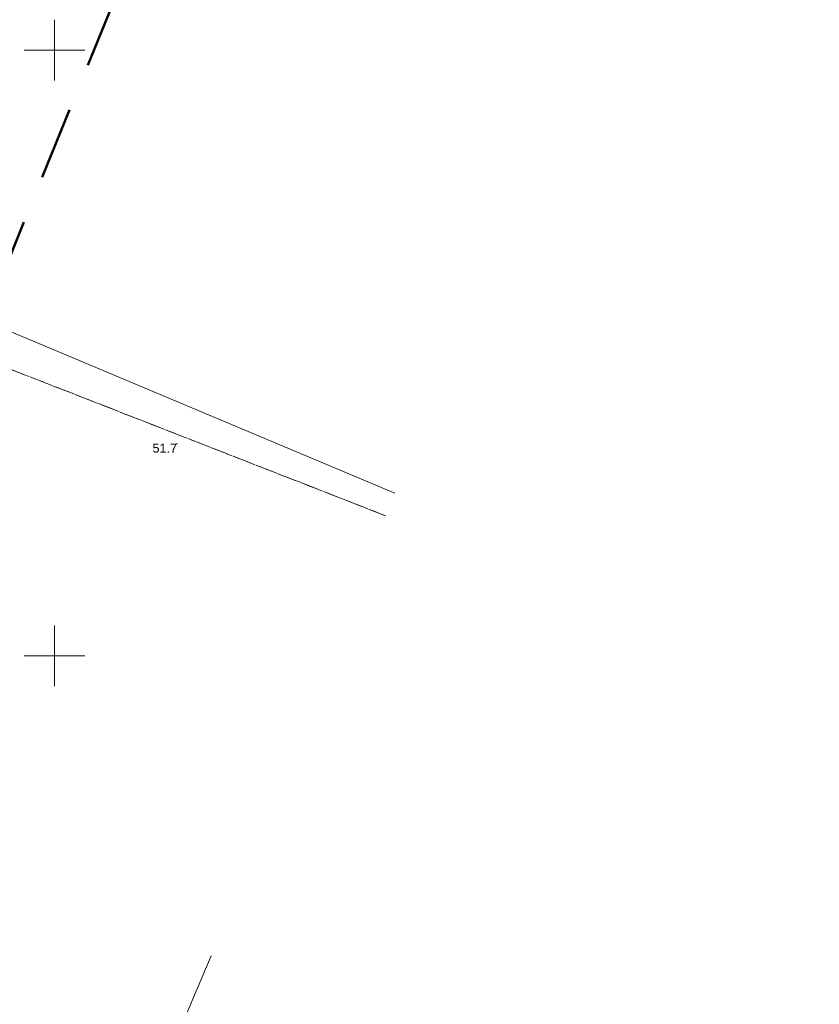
# Model space of a CAD drawing. Extents: x 5462052 to 5462554, y 5922477 to 5923179.
# Tile 39 of 42: x 5462297 to 5462363, y 5922971 to 5923053. Entities that reach past the tile are written whole.
import ezdxf
from ezdxf.enums import TextEntityAlignment as Align

# ---------------------------------------------------------------- set-up
doc = ezdxf.new("R2010")
doc.units = 0
for name, pattern in [('PRZER1-1', [2, 1, -1]), ('PRZER3-1', [4, 3, -1]), ('PRZER3-2', [5, 3, -2])]:
    doc.linetypes.add(name, pattern=pattern)
doc.layers.get('0').update_dxf_attribs({"linetype": 'CONTINUOUS', "lineweight": 13})
for name, color, linetype, lineweight in [('EGDE', 7, 'CONTINUOUS', 18), ('OTRN', 7, 'CONTINUOUS', 13), ('OTRN_O', 7, 'CONTINUOUS', 13), ('zakres', 5, 'PRZER3-2', 50)]:
    doc.layers.add(name, color=color, linetype=linetype, lineweight=lineweight)
doc.layers.add('EGKK', color=7, linetype='PRZER3-1', lineweight=18, true_color=0x24bc24)
doc.layers.add('EGUG', color=7, linetype='PRZER1-1', lineweight=18, true_color=0x008000)
doc.styles.add('GEO-INFO', font='arial.ttf')

# ---------------------------------------------------------------- blocks, each defined once
blk = doc.blocks.new('KOLO')
blk.add_hatch(color=0).paths.add_polyline_path([(-0.5, 0), (-0.482963, -0.12941), (-0.433013, -0.25), (-0.353553, -0.353553), (-0.25, -0.433013), (-0.12941, -0.482963), (0, -0.5), (0.12941, -0.482963), (0.25, -0.433013), (0.353553, -0.353553), (0.433013, -0.25), (0.482963, -0.12941), (0.5, 0), (0.482963, 0.12941), (0.433013, 0.25), (0.353553, 0.353553), (0.25, 0.433013), (0.12941, 0.482963), (0, 0.5), (-0.12941, 0.482963), (-0.25, 0.433013), (-0.353553, 0.353553), (-0.433013, 0.25), (-0.482963, 0.12941)])

msp = doc.modelspace()

# ---------------------------------------------------------------- linework, layer by layer
at = {"linetype": 'Continuous', "elevation": 100, "flags": 128}
for points in [[(5462300, 5923047.5), (5462300, 5923052.5)], [(5462297.5, 5923050), (5462302.5, 5923050)]]:
    msp.add_lwpolyline(points, dxfattribs=at)
at = {"linetype": 'Continuous', "flags": 128}
for points in [[(5462300, 5922997.5), (5462300, 5923002.5)], [(5462297.5, 5923000), (5462302.5, 5923000)]]:
    msp.add_lwpolyline(points, dxfattribs=at)
at = {"layer": 'EGDE', "linetype": 'Continuous', "elevation": 10.22}
for points in [[(5462347.149, 5923174.117), (5462286.56, 5923030.86), (5462328.083, 5923013.435)], [(5462328.083, 5923013.435), (5462286.56, 5923030.86), (5462269.821, 5922991.294)], [(5462269.821, 5922991.294), (5462261.1, 5922970.68), (5462298.81, 5922954.74), (5462302.31, 5922963.03), (5462306.92, 5922961.08), (5462312.916, 5922975.245)], [(5462312.916, 5922975.245), (5462306.92, 5922961.08), (5462307.213, 5922960.956)]]:
    msp.add_lwpolyline(points, dxfattribs=at)
at = {"layer": 'EGKK', "linetype": 'PRZER3-1', "ltscale": 0.5, "elevation": 10.06}
msp.add_lwpolyline([(5462327.317, 5923011.567), (5462285.331, 5923027.963), (5462269.82, 5922991.295)], dxfattribs=at)
at = {"layer": 'EGUG', "linetype": 'PRZER1-1', "ltscale": 0.5, "elevation": 10.08}
for points in [[(5462362.514, 5923097.363), (5462321.898, 5923114.423), (5462286.56, 5923030.86), (5462285.331, 5923027.963), (5462327.317, 5923011.567)], [(5462327.317, 5923011.567), (5462285.331, 5923027.963), (5462269.82, 5922991.295)]]:
    msp.add_lwpolyline(points, dxfattribs=at)
at = {"layer": 'zakres', "ltscale": 2, "elevation": 10.04}
msp.add_lwpolyline([(5462132.023, 5922631.89), (5462350.164, 5922528.87), (5462411.691, 5922509.55), (5462519.637, 5922508.803), (5462516.031, 5922540.795), (5462419.676, 5922542.975), (5462148.358, 5922668.943), (5462333.731, 5923125.01)], dxfattribs=at)

# ---------------------------------------------------------------- block references
at = {"layer": 'OTRN', "xscale": 0.09, "yscale": 0.09}
msp.add_blockref('KOLO', (5462310.12, 5923017.519, 10.08), dxfattribs=at)

# ---------------------------------------------------------------- texts
at = {"layer": 'OTRN_O', "linetype": 'Continuous', "style": 'GEO-INFO'}
msp.add_text('51.7', height=0.75, dxfattribs=at).set_placement((5462310.12, 5923017.519, 10.8), align=Align.TOP_RIGHT)

doc.saveas('drawing.dxf')
